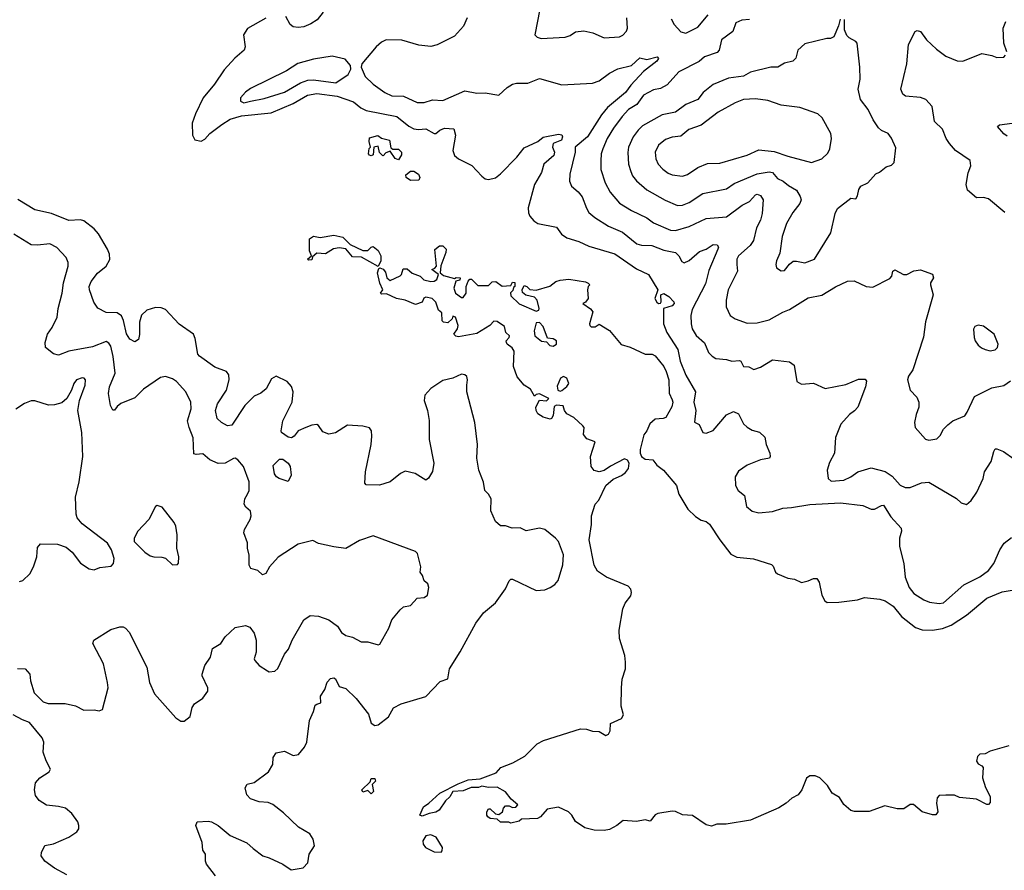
# Model space of a CAD drawing. Extents: x 2133461 to 2293071, y 753526 to 916327.
# Tile 131 of 256: x 2187407 to 2193198, y 839011 to 844014. Entities that reach past the tile are written whole.
import ezdxf

# ---------------------------------------------------------------- set-up
doc = ezdxf.new("R2010")
doc.units = 0

msp = doc.modelspace()

# ---------------------------------------------------------------- linework, layer by layer
at = {"layer": '0CON10XD'}
for points in [[(2190465.8, 844075), (2190436.7, 843925), (2190450.8, 843910.8), (2190474.1, 843904.1), (2190615, 843911.2), (2190645, 843921.2), (2190675, 843942), (2190725, 843948.1), (2190777.4, 843937.4), (2190845, 843906.7), (2190935, 843912.2), (2190955, 843922.9), (2190975, 843946.2), (2190981.5, 843965), (2190977.5, 844025)], [(2188855, 844023.1), (2188747.7, 843962.3), (2188724.1, 843925.9), (2188732.5, 843855), (2188728, 843835), (2188672, 843788), (2188610.2, 843719.8), (2188552.9, 843635), (2188485.7, 843554.3), (2188440.9, 843460.9), (2188421.9, 843405), (2188422.5, 843335), (2188437.4, 843307.4), (2188475, 843300), (2188495, 843310.4), (2188525.3, 843345), (2188595, 843398.4), (2188645, 843429), (2188711.5, 843448.5), (2188885, 843466.4), (2189015, 843521.2), (2189099.4, 843570.6), (2189155, 843579.5), (2189275, 843564.4), (2189370.2, 843530.2), (2189413.8, 843495), (2189445, 843479.5), (2189625, 843444), (2189695, 843387.9), (2189725, 843372.1), (2189752.4, 843367.6), (2189795, 843372.1), (2189845.4, 843344.6), (2189855.3, 843344.7), (2189878.6, 843365), (2189905, 843375.4), (2189961.2, 843371.2), (2189970, 843335), (2189955.3, 843245), (2189964.5, 843214.5), (2189987.8, 843195), (2190065.9, 843155.9), (2190125, 843092.7), (2190145, 843077.5), (2190163.8, 843073.8), (2190205, 843084.6), (2190235, 843108.2), (2190330.6, 843205), (2190375, 843260), (2190455, 843296.7), (2190486, 843324), (2190575, 843340.8), (2190595.9, 843335.9), (2190600, 843325), (2190594, 843305), (2190544.2, 843285), (2190540, 843265), (2190552.7, 843235), (2190549.1, 843215), (2190490.5, 843165), (2190475, 843115.7), (2190435.2, 843044.8), (2190396.6, 842906.6), (2190398.6, 842878.6), (2190408, 842858), (2190430.2, 842830.2), (2190454.5, 842814.5), (2190564.4, 842794.4), (2190593.4, 842753.4), (2190625, 842730.8), (2190695, 842708.5), (2190755, 842681.1), (2190907.2, 842637.2), (2191035, 842547.7), (2191105.8, 842515), (2191160.8, 842425), (2191143.1, 842375), (2191155, 842352), (2191165, 842344), (2191175, 842346.2), (2191180, 842355), (2191178.8, 842395), (2191195, 842402.9), (2191225, 842386.1), (2191254.3, 842355), (2191256.7, 842345), (2191245, 842330), (2191193.8, 842315), (2191194.5, 842225), (2191213.9, 842175), (2191278.8, 842075), (2191291, 842005), (2191325, 841922.9), (2191382.5, 841825), (2191372.3, 841765), (2191384.5, 841714.5), (2191375.9, 841645.9), (2191402.4, 841632.4), (2191425, 841586), (2191445, 841582.9), (2191485, 841596.9), (2191565, 841689.5), (2191605, 841708.8), (2191635.6, 841695), (2191665, 841636), (2191685, 841617.5), (2191715, 841599.2), (2191757.6, 841587.6), (2191789.2, 841559.2), (2191796.8, 841515), (2191818.6, 841465), (2191821.8, 841445), (2191816.9, 841435), (2191764.7, 841425.3), (2191685.3, 841394.7), (2191635, 841358.5), (2191614.5, 841325), (2191617.1, 841275), (2191632.5, 841245), (2191670, 841215), (2191681.1, 841151.1), (2191715, 841123.8), (2191755, 841112.5), (2191835, 841122.2), (2191895, 841141.1), (2191945.6, 841145.6), (2192055, 841161.8), (2192235, 841171.3), (2192365, 841155.6), (2192415, 841135.7), (2192434.3, 841135.7), (2192475, 841157.5), (2192487.8, 841157.8), (2192530.6, 841090.6), (2192592.3, 841022.3), (2192593.8, 841005), (2192580.8, 840965), (2192582.5, 840915), (2192608, 840815), (2192614.3, 840735), (2192638.1, 840675), (2192665, 840638.6), (2192725, 840600.8), (2192757.9, 840587.9), (2192815, 840580), (2192841.2, 840585), (2192960.9, 840689.1), (2193055, 840736.2), (2193105, 840774.6), (2193136.8, 840815), (2193170.9, 840895), (2193196.7, 840935), (2193241.3, 840968.7)], [(2189192.1, 844057.9), (2189156, 844014), (2189120.2, 843989.8), (2189077.2, 843972.8), (2189045, 843967.8), (2189015, 843971.9), (2188997.5, 843985), (2188972.6, 844032.6)], [(2190038.8, 844025), (2190018, 843975), (2189963.6, 843916.4), (2189862.9, 843867.1), (2189825, 843856.2), (2189755, 843863.4), (2189655, 843893.2), (2189563.3, 843895), (2189535, 843881.1), (2189503.3, 843855), (2189420, 843755), (2189416, 843735), (2189439.6, 843679.6), (2189485, 843635.6), (2189554, 843585), (2189595, 843565.6), (2189665, 843564.6), (2189745, 843527.5), (2189785, 843527.9), (2189835, 843542.5), (2189895, 843539.5), (2190025, 843595.5), (2190095, 843582.5), (2190145, 843583.1), (2190225, 843570), (2190274.4, 843615.6), (2190305.6, 843634.4), (2190328.8, 843641.2), (2190395, 843641.1), (2190465, 843668.9), (2190595, 843631.2), (2190775, 843640.5), (2190815, 843653.8), (2190875, 843699.6), (2190925.8, 843725), (2191006, 843744), (2191055, 843790), (2191095, 843780), (2191156, 843795), (2191164.3, 843785), (2191155, 843769.4), (2191075, 843709.7), (2191000.7, 843629.3), (2190969.3, 843585), (2190865, 843497.4), (2190829.7, 843455), (2190745.8, 843325), (2190673.2, 843265), (2190673.6, 843235), (2190642.9, 843105), (2190640.6, 843065), (2190652, 843035), (2190691.4, 843001.4), (2190715, 842972), (2190740, 842905), (2190755, 842880.8), (2190790.5, 842850.5), (2190870.4, 842800.4), (2190953.3, 842765), (2191036.4, 842696.4), (2191065, 842686.9), (2191125, 842686), (2191195, 842658.6), (2191265, 842645.4), (2191284.3, 842625), (2191301.9, 842591.9), (2191314.3, 842584.3), (2191345, 842598.1), (2191405, 842650.5), (2191445.3, 842664.7), (2191485, 842690.8), (2191508.8, 842688.8), (2191516.4, 842676.4), (2191513.8, 842665), (2191460.9, 842539.1), (2191439.7, 842460.3), (2191361.5, 842308.5), (2191354.7, 842275), (2191357.1, 842225), (2191362.5, 842195), (2191385.5, 842155.5), (2191434.3, 842114.3), (2191457.3, 842057.3), (2191480, 842035), (2191501.7, 842021.7), (2191565, 842015.8), (2191595, 842005.8), (2191639.7, 842009.7), (2191648, 842005), (2191664.2, 841974.2), (2191695, 841971.2), (2191725, 841956.2), (2191765, 841970.8), (2191835, 842014.2), (2191935, 842002.5), (2191961.7, 841981.7), (2191977.5, 841885), (2192005, 841870.8), (2192076.4, 841876.4), (2192145, 841844.4), (2192265, 841867.8), (2192341.3, 841898.7), (2192379.5, 841899.5), (2192387.5, 841887.5), (2192381.4, 841855), (2192335.8, 841735), (2192316.4, 841713.6), (2192288.3, 841691.7), (2192237.5, 841635), (2192205, 841557.5), (2192198.6, 841465), (2192169.8, 841410.2), (2192155.7, 841365), (2192161.2, 841315), (2192180.3, 841300.3), (2192255, 841305.6), (2192295, 841324.4), (2192336.2, 841355), (2192415, 841378.1), (2192497.1, 841357.1), (2192538.3, 841328.3), (2192585, 841276.5), (2192615, 841262.1), (2192645, 841262.1), (2192710.8, 841289.2), (2192755, 841294.4), (2192916.9, 841196.9), (2192945, 841172), (2192975, 841162), (2193003.8, 841185), (2193037.1, 841235), (2193073.8, 841315), (2193081.2, 841355), (2193120, 841415), (2193135.8, 841475), (2193145, 841490), (2193155, 841490.8), (2193193.3, 841473.3), (2193255, 841432)], [(2191700, 844015), (2191655, 844010.6), (2191618.6, 843995), (2191601.2, 843945), (2191535.4, 843894.6), (2191521.2, 843835), (2191509, 843821), (2191435, 843795.8), (2191402.6, 843767.4), (2191283.2, 843706.8), (2191215, 843630), (2191175, 843609.2), (2191135, 843601.8), (2191075, 843570), (2191036.2, 843515), (2190988.5, 843485), (2190950, 843445), (2190898.9, 843375), (2190862.7, 843315), (2190836.8, 843255), (2190827.1, 843225), (2190824.5, 843184.5), (2190825, 843132.5), (2190849.6, 843055), (2190879.3, 842999.3), (2190934.4, 842935), (2191005, 842891.5), (2191095, 842849.1), (2191135, 842819.6), (2191235.3, 842775.3), (2191265, 842773.9), (2191345, 842796.8), (2191445, 842844.5), (2191565, 842854.6), (2191656.1, 842923.9), (2191699.4, 842945), (2191735, 842984), (2191745, 842987.5), (2191765, 842979.4), (2191779.5, 842955), (2191774.4, 842875), (2191763.8, 842835), (2191740.9, 842789.1), (2191722.5, 842715), (2191703.8, 842685), (2191634.6, 842625), (2191624.6, 842605), (2191624.6, 842574.6), (2191628.9, 842535), (2191574.6, 842425), (2191561.5, 842365), (2191562.1, 842325), (2191585.7, 842275), (2191615.3, 842255.3), (2191685, 842229.3), (2191745, 842230.4), (2191815, 842248.5), (2191895, 842293.3), (2191935, 842308.6), (2192045, 842378.6), (2192125, 842392.9), (2192205, 842442.7), (2192275, 842475.8), (2192315, 842477.5), (2192385, 842444.2), (2192425, 842441.2), (2192525, 842492.5), (2192536.7, 842505), (2192543.3, 842535), (2192555, 842542.5), (2192605, 842516.2), (2192625, 842516.2), (2192665, 842536.7), (2192705, 842542.5), (2192775, 842517.5), (2192782.5, 842495), (2192764.1, 842465.9), (2192763.8, 842455), (2192780, 842395), (2192733.6, 842236.4), (2192722.6, 842147.4), (2192660, 841955), (2192635, 841916.7), (2192629.2, 841895), (2192643.8, 841835), (2192684.1, 841794.1), (2192696.2, 841765), (2192696, 841735), (2192678.8, 841691.2), (2192670, 841645), (2192674, 841615), (2192735, 841546.2), (2192755, 841540), (2192801.2, 841548.8), (2192821.7, 841568.3), (2192840.8, 841605), (2192865, 841632), (2192895.8, 841654.2), (2192965, 841684), (2192980, 841705), (2193021.9, 841798.1), (2193125, 841848.6), (2193195, 841863.1), (2193235, 841890.6)], [(2192232.3, 844017.7), (2192222.3, 843977.7), (2192195, 843913.3), (2192176.1, 843903.9), (2192155, 843903.8), (2192025, 843872), (2191984, 843835), (2191971.7, 843788.3), (2191955, 843770), (2191905, 843759.2), (2191865.5, 843734.5), (2191825, 843735.7), (2191705, 843705.5), (2191665, 843681.2), (2191575, 843670), (2191485, 843632.2), (2191426.7, 843585), (2191395.2, 843544.8), (2191325, 843515.5), (2191265, 843470.8), (2191185, 843453.9), (2191070.6, 843389.4), (2191043.8, 843365), (2191014.6, 843325), (2190987.1, 843265), (2190983.3, 843233.3), (2190988.5, 843165), (2191000.8, 843120.8), (2191011.8, 843095), (2191035, 843065.6), (2191095, 843012.7), (2191202.4, 842952.4), (2191275, 842921.5), (2191305, 842924), (2191345, 842938.5), (2191425, 842992), (2191565, 843020), (2191609.2, 843050.8), (2191745, 843106.6), (2191815, 843118.2), (2191834.6, 843114.6), (2191865, 843080), (2191898, 843065), (2191928.6, 843038.6), (2191975, 843011.4), (2191998.1, 842975), (2192003.1, 842955), (2191996.2, 842933.8), (2191955, 842880), (2191916.2, 842815), (2191891.2, 842738.8), (2191878.6, 842641.4), (2191858.1, 842595), (2191853.3, 842573.3), (2191858.8, 842555), (2191885, 842537.5)], [(2191239.1, 844019.1), (2191255.7, 843985.7), (2191295, 843942.5), (2191325, 843934.4), (2191395, 843970), (2191456.9, 844043.1)], [(2191885, 842537.5), (2191905, 842538.6), (2191933.8, 842576.2), (2191957, 842593), (2191975, 842594.5), (2192025, 842583.5), (2192082.5, 842605), (2192178.7, 842761.3), (2192202.5, 842875), (2192216.6, 842903.4), (2192295, 842964), (2192325, 842960), (2192335, 842977.5), (2192342.2, 843015), (2192355, 843035.7), (2192396.2, 843055), (2192441.7, 843108.3), (2192463.6, 843116.4), (2192502.3, 843147.7), (2192535, 843158.8), (2192550, 843175), (2192559.5, 843259.5), (2192535, 843317.5), (2192514.1, 843344.1), (2192475, 843362.5), (2192458, 843378), (2192426.7, 843425), (2192398.1, 843485), (2192352.2, 843545), (2192338.9, 843605), (2192350, 843665), (2192348.8, 843735), (2192333.3, 843875), (2192325, 843886.7), (2192286.4, 843906.4), (2192271.2, 843921.2), (2192258, 843955), (2192258.8, 844015)], [(2193212, 843825), (2193195.6, 843875.6), (2193191.4, 843965), (2193207, 844003)], [(2193200.8, 842880.8), (2193105, 842961.2), (2193075, 842968.8), (2193035, 842966.7), (2192981.7, 843011.7), (2192973.8, 843045), (2192985.9, 843114.1), (2193002, 843155), (2192998, 843185), (2192911.4, 843245), (2192875, 843285.6), (2192856.4, 843315), (2192835, 843370), (2192788.1, 843415), (2192773.3, 843503.3), (2192735.6, 843545), (2192705, 843557.3), (2192616.7, 843565), (2192602, 843575), (2192588.6, 843605), (2192625.5, 843755), (2192635, 843867.5), (2192673.3, 843945), (2192685, 843950), (2192705, 843943.8), (2192740, 843895), (2192800.1, 843840.1), (2192855, 843799.6), (2192921.4, 843771.4), (2192955, 843769.5), (2193065, 843814.2), (2193124.2, 843804.2), (2193155, 843792), (2193195, 843793.8), (2193206, 843805)], [(2188725.5, 843525.5), (2188765, 843534.2), (2188845, 843550), (2188965, 843588.6), (2189057.6, 843642.4), (2189101.8, 843658.2), (2189135, 843659.7), (2189266.5, 843643.5), (2189338.3, 843691.7), (2189353.9, 843723.9), (2189352.5, 843745), (2189321.2, 843781.2), (2189245, 843800.4), (2189135, 843781.8), (2189043.6, 843756.4), (2188976.1, 843713.9), (2188765, 843609.4), (2188735, 843588.6), (2188705.7, 843555), (2188706, 843535), (2188725.5, 843525.5)], [(2191305, 843094.5), (2191335, 843104.4), (2191394.7, 843145.3), (2191452.7, 843167.3), (2191525, 843170.9), (2191685, 843218), (2191755, 843247.8), (2191845, 843239.6), (2191925, 843210.4), (2192065, 843174.5), (2192125, 843196.5), (2192160.2, 843229.8), (2192171.1, 843255), (2192182, 843315), (2192178.6, 843345), (2192126.7, 843436.7), (2192100.7, 843460.7), (2191995, 843497.1), (2191885, 843512.1), (2191807.8, 843537.8), (2191735, 843548.9), (2191665, 843543.9), (2191615.5, 843525.5), (2191515, 843470), (2191415, 843393.8), (2191342.6, 843367.4), (2191295, 843328.4), (2191245, 843322.7), (2191205, 843310), (2191164.4, 843275), (2191144.5, 843235), (2191149.1, 843195), (2191162.5, 843165), (2191188.9, 843135), (2191221.3, 843111.3), (2191245, 843102.3), (2191305, 843094.5)], [(2193215, 843328), (2193195, 843342), (2193157.5, 843385), (2193170, 843395), (2193245, 843405.6)], [(2189635, 843190), (2189615, 843197.5), (2189585, 843240), (2189560, 843230), (2189545, 843212.5), (2189540, 843215), (2189523, 843233), (2189515, 843270), (2189490, 843265), (2189485, 843220), (2189475, 843212.5), (2189465, 843217.5), (2189457.5, 843225), (2189463, 843257), (2189470, 843265), (2189463, 843297), (2189465, 843320), (2189513, 843333), (2189535, 843317.5), (2189582.5, 843305), (2189590.7, 843260.7), (2189602.5, 843252.5), (2189635, 843252.5), (2189652.5, 843235), (2189651.7, 843218.3), (2189635, 843190)], [(2189705, 843067.5), (2189680, 843085), (2189678.3, 843101.7), (2189705, 843122.5), (2189725, 843122.5), (2189752.5, 843105), (2189760, 843085), (2189755, 843070), (2189705, 843067.5)], [(2188557.7, 838977.7), (2188506.4, 839046.4), (2188500, 839065), (2188500, 839105), (2188485, 839130), (2188480, 839175), (2188443.8, 839275), (2188450, 839295), (2188515, 839300), (2188535, 839296.2), (2188575, 839273.8), (2188645.5, 839215.5), (2188742.7, 839172.7), (2188779.7, 839139.7), (2188837.5, 839095), (2188875, 839083.8), (2188955, 839046), (2189002.7, 839012.7), (2189074.5, 839025.5), (2189100.8, 839055), (2189109.2, 839105), (2189140.6, 839155), (2189133.7, 839193.7), (2189113.1, 839225), (2189047.1, 839265), (2188959.1, 839349.1), (2188895, 839397.1), (2188869.1, 839409.1), (2188815, 839414), (2188765, 839431.2), (2188743.8, 839455), (2188733.3, 839495), (2188745, 839517.5), (2188785, 839526.7), (2188870.3, 839589.7), (2188896.6, 839633.4), (2188898, 839675), (2188915, 839702.5), (2188965, 839712.5), (2189015, 839686.7), (2189047.7, 839692.3), (2189081.2, 839735), (2189095.7, 839764.3), (2189112.4, 839892.4), (2189135.7, 839944.3), (2189145, 839982), (2189155, 839987.8), (2189178.2, 839995), (2189176.2, 840035), (2189202.2, 840075), (2189215, 840118), (2189235, 840138.6), (2189255, 840143.8), (2189265, 840137.5), (2189285, 840091.2), (2189325, 840080), (2189385, 840020.8), (2189458.3, 839928.3), (2189475, 839876.7), (2189495, 839862), (2189515, 839866.2), (2189577, 839913), (2189605, 839965.8), (2189650.9, 839989.1), (2189795, 840033.8), (2189879.2, 840120.8), (2189925, 840137.5), (2189934.1, 840195.9), (2189997.5, 840295), (2190090, 840465), (2190135.6, 840524.4), (2190205.6, 840584.4), (2190265, 840666.7), (2190285, 840712.5), (2190295, 840722.5), (2190305, 840723.3), (2190445, 840656.2), (2190495, 840660), (2190526.4, 840673.6), (2190555, 840692.5), (2190573.6, 840716.4), (2190601.9, 840808.1), (2190605.9, 840865.9), (2190575.4, 840945.4), (2190559.2, 840965), (2190495, 841015.8), (2190464.2, 841024.2), (2190385, 841006.9), (2190350, 841025), (2190303, 841023), (2190265, 841037.5), (2190235, 841037.5), (2190205, 841062.5), (2190178.8, 841125), (2190179.4, 841195), (2190163.4, 841223.4), (2190142, 841245), (2190134.2, 841294.2), (2190107.5, 841365), (2190095.7, 841435), (2190098.6, 841515), (2190083.6, 841645), (2190036.7, 841825), (2190036.4, 841863.6), (2190040.6, 841895), (2190036.2, 841915), (2190025.7, 841925.7), (2190005, 841929.2), (2189955, 841906), (2189895, 841892), (2189824.4, 841845.6), (2189788.8, 841805), (2189786.4, 841773.6), (2189805.8, 841715), (2189815.6, 841655.6), (2189815.7, 841545), (2189842, 841405), (2189835, 841357.5), (2189812.3, 841317.7), (2189795, 841306.2), (2189732.5, 841345), (2189675, 841358), (2189646.7, 841345), (2189585, 841296.7), (2189523, 841277), (2189445, 841277.5), (2189437, 841287), (2189440, 841355), (2189474, 841515), (2189478.8, 841565), (2189476.7, 841595), (2189465, 841612.5), (2189425, 841623.3), (2189335, 841628.8), (2189265, 841583.8), (2189225, 841576.2), (2189189.5, 841589.5), (2189165, 841627.5), (2189153.8, 841633.8), (2189125, 841630), (2189090, 841615), (2189044.4, 841595.6), (2189022, 841565), (2189005, 841554.4), (2188985, 841558.6), (2188947.5, 841585), (2188944.4, 841595), (2188954.5, 841655), (2189008.9, 841765), (2189015.7, 841825.7), (2189005.7, 841855.7), (2188980, 841885), (2188915, 841916.7), (2188888.3, 841901.7), (2188856.3, 841843.7), (2188825, 841817.1), (2188785, 841799.2), (2188731.9, 841745), (2188655, 841628.8), (2188630, 841625), (2188593.3, 841645), (2188568.8, 841668.8), (2188558.1, 841715), (2188569.5, 841755), (2188623.1, 841835), (2188639.6, 841895), (2188637.8, 841925), (2188624, 841945), (2188555, 841971.1), (2188464.2, 842035), (2188455, 842047.5), (2188439.7, 842139.7), (2188429.2, 842165), (2188345, 842222.2), (2188265, 842308.5), (2188238.9, 842318.9), (2188205, 842321.1), (2188155, 842306.1), (2188123.7, 842276.3), (2188112.5, 842235), (2188111.8, 842161.8), (2188105, 842133.5), (2188085, 842120), (2188054.1, 842134.1), (2188035, 842165.8), (2188018, 842245), (2188005, 842271.9), (2187980.2, 842290.2), (2187915, 842291.6), (2187866.9, 842316.9), (2187842.4, 842352.4), (2187816.5, 842425), (2187815.5, 842445), (2187826.5, 842475), (2187865, 842522.5), (2187915.7, 842565), (2187937.1, 842602.9), (2187934.5, 842635), (2187923.9, 842663.9), (2187871.2, 842755), (2187845, 842783.6), (2187785, 842830.5), (2187765, 842837.3), (2187695, 842833.8), (2187593.3, 842873.3), (2187496.6, 842896.6), (2187395, 842957.3)], [(2187393, 840197), (2187440, 840195), (2187466.7, 840165), (2187471.2, 840125), (2187491.2, 840055), (2187545, 840001.4), (2187575, 839992.2), (2187675, 839992.9), (2187735, 839978), (2187785, 839952), (2187844.2, 839954.2), (2187875, 839948.8), (2187893.9, 839956.1), (2187927.5, 840085), (2187924, 840116), (2187900, 840225), (2187837.5, 840345), (2187842.5, 840365), (2187943.6, 840426.4), (2187995, 840442.5), (2188015, 840442.5), (2188030, 840435), (2188050.7, 840410.7), (2188153.8, 840205), (2188170.8, 840115), (2188198.9, 840048.9), (2188325, 839908), (2188355, 839888.8), (2188375, 839888.8), (2188408.8, 839915), (2188421.2, 839968.8), (2188435, 839990), (2188485, 840023.3), (2188513.8, 840065), (2188514.2, 840085), (2188479.2, 840155), (2188479.2, 840165), (2188495.7, 840215), (2188530, 840265), (2188541.1, 840315), (2188590.8, 840345), (2188616, 840385), (2188675, 840438.8), (2188735, 840450), (2188761.2, 840441.2), (2188785.8, 840405), (2188798.6, 840365), (2188797, 840293), (2188786, 840255), (2188790, 840245), (2188815.9, 840215.9), (2188865, 840183.8), (2188875, 840178.8), (2188908.3, 840181.7), (2188925, 840197.5), (2188965, 840282.5), (2188987.7, 840312.3), (2189010, 840365), (2189078, 840485), (2189115, 840510), (2189165, 840505.6), (2189225, 840484.4), (2189276.1, 840446.1), (2189299.8, 840409.8), (2189325, 840391.1), (2189365, 840381.9), (2189415, 840355.6), (2189455, 840354.3), (2189515, 840337.5), (2189525, 840340), (2189577.5, 840435), (2189595, 840483.3), (2189645, 840543.8), (2189665, 840560), (2189705, 840568.8), (2189745, 840611.9), (2189785, 840616.2), (2189805, 840630), (2189813.8, 840675), (2189806.7, 840695), (2189785, 840712.5), (2189776.7, 840745), (2189763.3, 840765), (2189766.2, 840795), (2189746.2, 840875), (2189735.8, 840885.8), (2189485, 840978), (2189405, 840950.8), (2189325, 840904.2), (2189255, 840912.9), (2189165, 840933.3), (2189130.5, 840950.5), (2189045, 840929.4), (2188926.9, 840853.1), (2188875.6, 840795), (2188855, 840756.7), (2188835, 840748.8), (2188806.7, 840775), (2188766.9, 840786.9), (2188755.7, 840805.7), (2188756.4, 840865), (2188746.4, 840905), (2188746.8, 840936.8), (2188726, 840995), (2188728.6, 841015), (2188763.1, 841075), (2188768.1, 841095), (2188765, 841123.3), (2188736.8, 841146.8), (2188727.5, 841165), (2188730.8, 841195), (2188746.8, 841223.2), (2188755.7, 841245), (2188755.8, 841295), (2188724, 841385), (2188690, 841425), (2188675, 841434), (2188665, 841432.9), (2188615, 841405.6), (2188575, 841404.4), (2188526.1, 841426.1), (2188485, 841460.6), (2188445, 841455.6), (2188431.1, 841461.1), (2188427.8, 841555), (2188402.7, 841615), (2188393.9, 841655), (2188414.6, 841725), (2188413.5, 841765), (2188384.3, 841825), (2188329.2, 841885), (2188305, 841902.5), (2188265, 841916), (2188235, 841910), (2188135, 841840), (2188085, 841790.5), (2188002.6, 841757.4), (2187980.3, 841739.7), (2187965, 841717.5), (2187955, 841717.5), (2187941.2, 841745), (2187929.2, 841815), (2187935.7, 841855), (2187968.1, 841935), (2187957.3, 842032.7), (2187942.9, 842092.9), (2187931.8, 842111.8), (2187915, 842121.9), (2187835, 842088.9), (2187695, 842064.5), (2187635, 842041.4), (2187605, 842049.2), (2187558, 842085), (2187557.1, 842115), (2187570, 842165), (2187597, 842203), (2187627.5, 842265), (2187632.5, 842315), (2187656.2, 842405), (2187664, 842466), (2187692.2, 842565), (2187691.9, 842585), (2187680, 842615), (2187626, 842675), (2187585, 842695.6), (2187512.4, 842687.6), (2187475, 842690), (2187372, 842752)], [(2189515, 842562.5), (2189416.7, 842616.7), (2189365, 842618.8), (2189325.5, 842665.5), (2189285, 842671.9), (2189253.4, 842666.6), (2189205, 842636.2), (2189155, 842640), (2189130, 842620), (2189125, 842602.5), (2189105, 842600), (2189100, 842605), (2189122.5, 842625), (2189110.8, 842655), (2189110.8, 842725), (2189135, 842740), (2189175, 842733.8), (2189255, 842746.2), (2189307.5, 842735), (2189351.3, 842691.3), (2189425, 842656), (2189453.9, 842656.1), (2189473.6, 842676.4), (2189485, 842680), (2189515.6, 842655.6), (2189531.9, 842625), (2189531.1, 842595), (2189515, 842562.5)], [(2190741.7, 841548.3), (2190723.3, 841575), (2190726, 841615), (2190720, 841625), (2190666.7, 841675), (2190625, 841696), (2190610.8, 841715), (2190602.5, 841742.5), (2190565, 841746.7), (2190550.7, 841739.3), (2190543.8, 841685), (2190535, 841667.5), (2190526.4, 841663.6), (2190485, 841676), (2190453.8, 841695), (2190443.8, 841715), (2190443.3, 841735), (2190463.3, 841776.7), (2190505, 841772.5), (2190520, 841785), (2190465, 841812.5), (2190445, 841810), (2190435, 841800), (2190411.2, 841841.2), (2190374.5, 841864.5), (2190333, 841913), (2190310.9, 841975), (2190314.6, 842064.6), (2190303.9, 842083.9), (2190274.3, 842105), (2190269.2, 842115), (2190268.8, 842125), (2190286.7, 842145), (2190287.5, 842155), (2190266.7, 842175), (2190258.7, 842208.7), (2190215, 842238), (2190195, 842240), (2190172.5, 842215), (2190095, 842167.5), (2189988.3, 842148.3), (2189972.3, 842152.3), (2189960, 842165), (2189982.5, 842195), (2189986.7, 842215), (2189970, 842265), (2189955, 842270), (2189950, 842255), (2189925, 842230), (2189900, 842235), (2189892.5, 842242.5), (2189890, 842290), (2189870, 842305), (2189855, 842352.5), (2189832.5, 842375), (2189795, 842382.5), (2189784.2, 842375.8), (2189775, 842353.3), (2189735, 842338), (2189675, 842364.5), (2189624.1, 842374.1), (2189565, 842402.5), (2189535, 842400), (2189530, 842405), (2189542.5, 842425), (2189524.2, 842464.2), (2189511.9, 842525), (2189519.3, 842550.7), (2189525, 842553.8), (2189545, 842545.8), (2189558.7, 842528.7), (2189566, 842495), (2189585, 842480.8), (2189645, 842507.5), (2189652.5, 842515), (2189661.7, 842548.3), (2189685, 842548.8), (2189715, 842523.8), (2189762.5, 842505), (2189783, 842483), (2189824.2, 842474.2), (2189845, 842476.2), (2189860, 842485), (2189870, 842515), (2189830, 842545), (2189848.3, 842551.7), (2189857.5, 842565), (2189848.3, 842661.7), (2189876.7, 842683.3), (2189895, 842683.8), (2189916.2, 842665), (2189913.8, 842645), (2189883, 842567), (2189880, 842525), (2189900, 842510), (2189965, 842492.5), (2189975, 842497.5), (2189997.5, 842495), (2189995, 842482.5), (2189973, 842477), (2189960, 842435), (2189970, 842405), (2190005, 842380), (2190015, 842380), (2190032.5, 842405), (2190033.3, 842445), (2190043.8, 842476.2), (2190055, 842487.5), (2190065, 842487.5), (2190101.2, 842451.2), (2190165, 842450), (2190185, 842472.5), (2190207.5, 842475), (2190245, 842447.5), (2190295, 842450), (2190305, 842470), (2190318.3, 842468.3), (2190320, 842445), (2190311.7, 842438.3), (2190308.3, 842421.7), (2190293, 842407), (2190295, 842390), (2190345, 842342.5), (2190445, 842300), (2190460, 842305), (2190462.5, 842315), (2190450, 842365), (2190435, 842382.5), (2190383, 842393), (2190365, 842410), (2190362.5, 842425), (2190375, 842450), (2190390, 842445), (2190407.5, 842427.5), (2190445, 842422.5), (2190524.2, 842445.8), (2190560, 842475), (2190585, 842481.4), (2190637, 842487), (2190735, 842472.5), (2190750, 842465), (2190760, 842455), (2190750, 842445), (2190747.5, 842425), (2190751.2, 842375), (2190735, 842352.5), (2190720, 842345), (2190765, 842312.5), (2190777.5, 842295), (2190757.5, 842225), (2190760, 842215), (2190768.3, 842208.3), (2190791.7, 842208.3), (2190815, 842222.5), (2190876.4, 842186.4), (2190944.1, 842104.1), (2190997.3, 842087.3), (2191085, 842046.7), (2191126.1, 842046.1), (2191145, 842036.7), (2191195, 841974), (2191210, 841945), (2191224.4, 841895), (2191226.8, 841816.8), (2191245, 841778.8), (2191249.2, 841765), (2191242.3, 841737.7), (2191206.7, 841675), (2191192.5, 841667.5), (2191145, 841663.5), (2191112.4, 841637.6), (2191095.5, 841595), (2191078, 841572), (2191055.8, 841485), (2191055.6, 841465), (2191065.1, 841445.1), (2191085, 841428.7), (2191130, 841425), (2191154.3, 841394.3), (2191194, 841365), (2191270, 841275), (2191283, 841223), (2191336.7, 841135), (2191381.2, 841091.2), (2191415, 841070), (2191445, 841063.3), (2191465, 841046.7), (2191524.4, 840954.4), (2191590.2, 840870.2), (2191625, 840852.5), (2191722.7, 840842.7), (2191829.5, 840809.5), (2191839.5, 840799.5), (2191852, 840765), (2191863.3, 840755), (2191925, 840728.8), (2191965, 840723.3), (2192005, 840703.3), (2192045, 840712.5), (2192075, 840727.5), (2192095, 840726.7), (2192110, 840705), (2192125, 840630), (2192142.5, 840595), (2192156.4, 840586.4), (2192225, 840587.5), (2192335, 840602.1), (2192375, 840615.4), (2192466.4, 840606.4), (2192497.5, 840595), (2192545, 840564.5), (2192594.1, 840504.1), (2192675, 840438.4), (2192715, 840424.7), (2192775, 840423.1), (2192835, 840432.6), (2192885, 840453.3), (2192975, 840512.5), (2193095, 840611.4), (2193185, 840648.8), (2193305, 840667.5)], [(2190545, 842093.3), (2190563.3, 842105), (2190563.3, 842125), (2190545, 842137.5), (2190511.7, 842141.7), (2190485, 842210), (2190465, 842232.5), (2190445, 842230), (2190433, 842183), (2190437.5, 842155), (2190475, 842122.5), (2190505, 842120), (2190525, 842097.5), (2190545, 842093.3)], [(2193115, 842066.9), (2193145, 842073.1), (2193157.1, 842085), (2193161.9, 842105), (2193139.1, 842165), (2193075, 842211.4), (2193045, 842217.5), (2193025, 842210), (2193016.1, 842193.9), (2193021.1, 842145), (2193026.7, 842125), (2193045, 842100), (2193063.1, 842083.1), (2193085.8, 842074.2), (2193115, 842066.9)], [(2187405, 840710), (2187425, 840716.2), (2187466.2, 840755), (2187488.8, 840795), (2187506.7, 840855), (2187510.7, 840909.3), (2187528.3, 840931.7), (2187628.3, 840928.3), (2187680.7, 840910.7), (2187715, 840882.5), (2187765, 840816.7), (2187815, 840783.3), (2187845, 840778.8), (2187877.3, 840792.7), (2187945, 840799.2), (2187959.2, 840815), (2187962.5, 840845), (2187946.7, 840895), (2187922.5, 840935), (2187775, 841048.6), (2187745.8, 841085), (2187740, 841105), (2187734.5, 841205.5), (2187756.9, 841295), (2187778.1, 841445), (2187772.5, 841585), (2187748.1, 841715), (2187759.4, 841775), (2187792.5, 841865), (2187793.8, 841895), (2187785.8, 841905.8), (2187775, 841908), (2187741.2, 841895), (2187726.2, 841875), (2187712, 841835), (2187683.8, 841785), (2187655, 841760), (2187612.1, 841747.9), (2187575.8, 841745.8), (2187495, 841772), (2187475, 841772), (2187435, 841756.2), (2187385, 841722.5)], [(2190585, 841828.8), (2190595, 841832), (2190625, 841856.2), (2190635.8, 841875), (2190625.8, 841905), (2190605, 841915.6), (2190588, 841905), (2190568.3, 841858.3), (2190572.5, 841835), (2190585, 841828.8)], [(2193225, 839742.9), (2193115, 839710.8), (2193085, 839696), (2193055, 839693.3), (2193040.5, 839679.5), (2193035, 839652.5), (2193045, 839636.2), (2193066, 839626), (2193073.8, 839615), (2193070, 839555), (2193088.3, 839498.3), (2193115.6, 839445), (2193115, 839410), (2193105, 839397.5), (2193095, 839397.5), (2193035, 839430), (2192935, 839440), (2192905, 839452.5), (2192855, 839452.5), (2192815, 839450), (2192803, 839437), (2192800, 839405), (2192807.5, 839355), (2192795, 839337.5), (2192775, 839336.7), (2192715, 839353.8), (2192663, 839397), (2192645, 839397.5), (2192607, 839373), (2192567, 839373), (2192495, 839390), (2192403, 839357), (2192316.4, 839356.4), (2192295, 839363.3), (2192255, 839397.5), (2192228.6, 839438.6), (2192186.2, 839465), (2192158.8, 839508.8), (2192112.5, 839555), (2192086.4, 839566.4), (2192055, 839566.7), (2192035, 839552.5), (2192006.8, 839483.2), (2191986.2, 839455), (2191947.5, 839435), (2191915, 839405.6), (2191871.5, 839378.5), (2191705, 839306.6), (2191562.4, 839282.4), (2191508, 839282), (2191475, 839270), (2191445, 839278), (2191365, 839333.3), (2191305, 839336.2), (2191265, 839356.2), (2191245, 839358.8), (2191160, 839345), (2191143.6, 839336.4), (2191115, 839300), (2191085, 839307.5), (2191035, 839297.5), (2190957, 839303), (2190920, 839275), (2190875, 839250), (2190844.1, 839244.1), (2190786.4, 839246.4), (2190731.2, 839261.2), (2190675, 839298.8), (2190653.8, 839335), (2190634.3, 839354.3), (2190575, 839382.9), (2190509.2, 839370.8), (2190469.2, 839325), (2190452.5, 839315), (2190358.3, 839311.7), (2190345, 839300), (2190295, 839287.5), (2190283.3, 839293.3), (2190235, 839293.8), (2190215, 839312.5), (2190175, 839316), (2190161.2, 839325), (2190154, 839335), (2190154, 839355), (2190165, 839372.5), (2190175, 839372.5), (2190205, 839342.5), (2190225, 839340), (2190246.7, 839355), (2190253, 839377), (2190265, 839390), (2190285, 839390), (2190305, 839380), (2190325, 839382.5), (2190337.5, 839395), (2190298.3, 839428.3), (2190265, 839472), (2190215, 839500.8), (2190165, 839497.5), (2190125, 839505.6), (2190105, 839498.1), (2190062.7, 839497.3), (2190015, 839478), (2189955, 839474), (2189937.3, 839442.7), (2189911.2, 839418.8), (2189875, 839364.2), (2189855, 839352.9), (2189815, 839345.6), (2189775, 839330), (2189760, 839335), (2189782, 839385), (2189813.8, 839406.2), (2189878.8, 839465), (2189985, 839518.6), (2190045, 839543.3), (2190115, 839548.6), (2190210, 839585), (2190237.5, 839615), (2190306.8, 839643.2), (2190377.5, 839682.5), (2190451.2, 839755), (2190487.5, 839775), (2190705, 839843.3), (2190741.1, 839841.1), (2190775, 839829.2), (2190815, 839828), (2190853.6, 839803.6), (2190869.3, 839810.7), (2190879.3, 839830.7), (2190882, 839875), (2190947, 839903), (2190958, 839925), (2190943.6, 839976.4), (2190946, 840085), (2190950, 840135), (2190969.2, 840195), (2190970, 840235), (2190965.5, 840275), (2190935.6, 840375), (2190933.6, 840423.6), (2190955, 840549.2), (2190968.1, 840581.9), (2191002.2, 840625), (2191005.6, 840645), (2191000.8, 840665), (2190985, 840682), (2190858.8, 840735), (2190805, 840770), (2190785.7, 840805), (2190755.7, 840954.3), (2190770.6, 841045), (2190769.2, 841095), (2190791.2, 841165), (2190812.3, 841187.7), (2190854.5, 841275), (2190898.1, 841311.9), (2190947.4, 841332.6), (2190969.4, 841350.6), (2190987.5, 841375), (2190991, 841405), (2190982.7, 841422.7), (2190965, 841430.3), (2190881.7, 841388.3), (2190845, 841362.9), (2190814.6, 841354.6), (2190785, 841362.5), (2190768, 841385), (2190764.1, 841444.1), (2190791.7, 841531.7), (2190741.7, 841548.3)], [(2188985, 841297.5), (2188933.3, 841315), (2188916.7, 841325), (2188905, 841342.5), (2188898.3, 841391.7), (2188935, 841430), (2188955, 841430), (2188986.2, 841405), (2188998, 841385), (2189003.8, 841335), (2188985, 841297.5)], [(2188305, 840807.5), (2188335, 840810), (2188341.7, 840818.3), (2188343.3, 840855), (2188331.2, 840905), (2188334, 840985), (2188325.8, 841035.8), (2188315, 841057.5), (2188245, 841146.7), (2188215, 841157.5), (2188205, 841150), (2188166, 841075), (2188101.2, 841005), (2188080, 840965), (2188080, 840945), (2188143, 840883), (2188175, 840861.2), (2188195, 840853.8), (2188243.6, 840853.6), (2188265, 840847.5), (2188305, 840807.5)], [(2187675.4, 839375.4), (2187635, 839387.1), (2187565, 839394.4), (2187520.9, 839420.9), (2187500.5, 839450.5), (2187493.8, 839485), (2187500, 839525), (2187525.7, 839554.3), (2187579.7, 839590.3), (2187588, 839605), (2187562, 839655), (2187545.8, 839705), (2187548.6, 839765), (2187539.8, 839789.8), (2187465, 839880), (2187423.3, 839895), (2187368.8, 839925)], [(2189475, 839460), (2189455, 839480), (2189425, 839470), (2189420, 839485), (2189468.3, 839531.7), (2189475, 839550), (2189495, 839550), (2189500, 839535), (2189480, 839515), (2189487.5, 839475), (2189475, 839460)], [(2187683.8, 838985), (2187612.5, 839022.5), (2187555, 839064.2), (2187532.5, 839095), (2187534.2, 839115), (2187555, 839155.8), (2187605, 839167.1), (2187695, 839205.8), (2187742, 839238), (2187754.4, 839255), (2187755.5, 839275), (2187748.1, 839295), (2187712.9, 839345), (2187675.4, 839375.4)], [(2189885, 839117.5), (2189892.5, 839125), (2189893.3, 839145), (2189855.8, 839205), (2189825, 839220), (2189795, 839214), (2189777.5, 839185), (2189780.8, 839165), (2189794.4, 839145), (2189845, 839118.6), (2189885, 839117.5)]]:
    msp.add_lwpolyline(points, dxfattribs=at)

doc.saveas('drawing.dxf')
